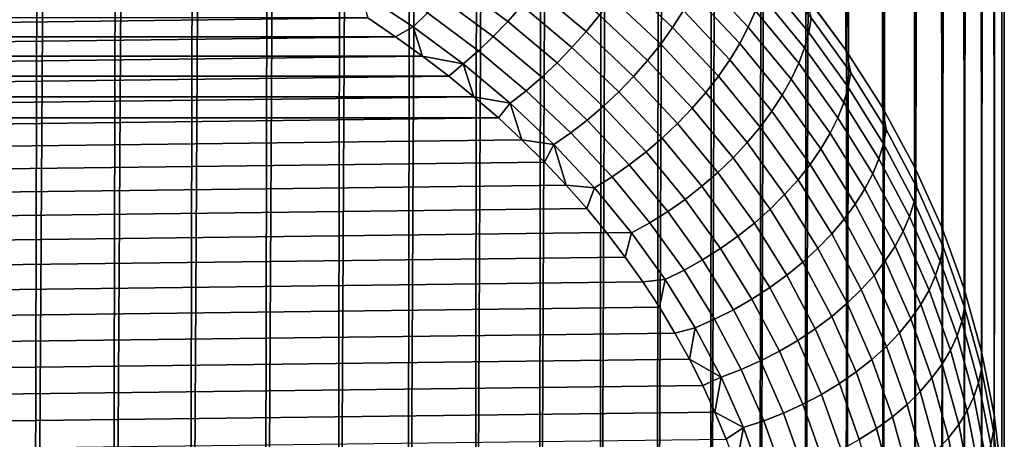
# Model space of a CAD drawing. Header units: metres. Extents: x -32 to 117, y -314 to 32.
# Tile 220 of 256: x 105.57 to 109.85, y -61.91 to -60.09. Entities that reach past the tile are written whole.
import ezdxf

# ---------------------------------------------------------------- set-up
doc = ezdxf.new("R2010")
doc.units = ezdxf.units.M
doc.layers.add('solid_24_501_064_XXX', color=7, linetype='CONTINUOUS')

msp = doc.modelspace()

# ---------------------------------------------------------------- linework, layer by layer
at = {"layer": 'solid_24_501_064_XXX'}
for points in [[(109.109871, -16.475849, 76.112312), (109.021515, -16.342358, 76.195999), (108.97979, -59.975731, 128.305283), (109.157837, -60.21756, 128.102356)], [(109.193382, -16.610485, 76.026428), (109.109871, -16.475849, 76.112312), (109.157837, -60.21756, 128.102356)], [(109.27198, -16.746067, 75.938393), (109.193382, -16.610485, 76.026428), (109.157837, -60.21756, 128.102356), (109.316498, -60.467186, 127.892899)], [(109.34565, -16.882612, 75.848419), (109.27198, -16.746067, 75.938393), (109.316498, -60.467186, 127.892899)], [(109.414337, -17.019903, 75.7565), (109.34565, -16.882612, 75.848419), (109.316498, -60.467186, 127.892899), (109.455193, -60.72369, 127.677666)], [(109.478004, -17.157713, 75.662613), (109.414337, -17.019903, 75.7565), (109.455193, -60.72369, 127.677666)], [(109.536629, -17.295874, 75.566811), (109.478004, -17.157713, 75.662613), (109.455193, -60.72369, 127.677666), (109.573418, -60.986145, 127.457443)], [(109.590187, -17.434345, 75.469299), (109.536629, -17.295874, 75.566811), (109.573418, -60.986145, 127.457443)], [(109.638657, -17.572962, 75.370071), (109.590187, -17.434345, 75.469299), (109.573418, -60.986145, 127.457443), (109.670746, -61.25359, 127.233032)], [(109.682037, -17.71155, 75.269127), (109.638657, -17.572962, 75.370071), (109.670746, -61.25359, 127.233032)], [(109.720314, -17.849985, 75.166534), (109.682037, -17.71155, 75.269127), (109.670746, -61.25359, 127.233032), (109.746811, -61.525047, 127.005249)], [(109.753471, -17.988178, 75.062454), (109.720314, -17.849985, 75.166534), (109.746811, -61.525047, 127.005249)], [(109.781517, -18.125984, 74.95694), (109.753471, -17.988178, 75.062454), (109.746811, -61.525047, 127.005249), (109.801346, -61.799526, 126.774933)], [(109.804436, -18.263254, 74.850044), (109.781517, -18.125984, 74.95694), (109.801346, -61.799526, 126.774933)], [(109.82225, -18.399864, 74.741844), (109.804436, -18.263254, 74.850044), (109.801346, -61.799526, 126.774933), (109.834145, -62.076027, 126.542923)], [(109.834953, -18.535715, 74.632462), (109.82225, -18.399864, 74.741844), (109.834145, -62.076027, 126.542923)], [(109.84256, -18.670692, 74.521996), (109.834953, -18.535715, 74.632462), (109.834145, -62.076027, 126.542923), (109.845093, -62.353542, 126.310059)], [(109.834145, -62.631058, 126.077194), (109.845093, -18.804682, 74.410545), (109.84256, -18.670692, 74.521996), (109.845093, -62.353542, 126.310059)], [(109.84256, -18.937704, 74.297951), (109.845093, -18.804682, 74.410545), (109.834145, -62.631058, 126.077194)], [(109.834953, -19.069925, 74.184212), (109.84256, -18.937704, 74.297951), (109.834145, -62.631058, 126.077194)], [(109.834953, -19.069925, 74.184212), (109.834145, -62.631058, 126.077194), (109.801346, -62.907558, 125.845184), (109.82225, -19.201235, 74.06942)], [(109.804443, -19.331516, 73.953667), (109.82225, -19.201235, 74.06942), (109.801346, -62.907558, 125.845184)], [(109.804443, -19.331516, 73.953667), (109.801346, -62.907558, 125.845184), (109.746811, -63.182037, 125.614868), (109.781517, -19.46063, 73.837044)], [(109.753471, -19.588474, 73.719643), (109.781517, -19.46063, 73.837044), (109.746811, -63.182037, 125.614868)], [(109.753471, -19.588474, 73.719643), (109.746811, -63.182037, 125.614868), (109.670746, -63.453495, 125.387085), (109.720306, -19.714977, 73.601616)], [(109.68203, -19.840059, 73.483093), (109.720306, -19.714977, 73.601616), (109.670746, -63.453495, 125.387085)], [(109.68203, -19.840059, 73.483093), (109.670746, -63.453495, 125.387085), (109.573418, -63.72094, 125.162674), (109.638641, -19.963547, 73.364128)], [(109.590164, -20.085346, 73.244843), (109.638641, -19.963547, 73.364128), (109.573418, -63.72094, 125.162674)], [(109.590164, -20.085346, 73.244843), (109.573418, -63.72094, 125.162674), (109.455193, -63.983395, 124.942451), (109.536606, -20.205433, 73.125397)], [(109.477974, -20.323778, 73.005959), (109.536606, -20.205433, 73.125397), (109.455193, -63.983395, 124.942451)], [(109.477974, -20.323778, 73.005959), (109.455193, -63.983395, 124.942451), (109.316498, -64.239899, 124.727219), (109.414299, -20.440182, 72.886536)], [(109.345604, -20.55455, 72.767288), (109.414299, -20.440182, 72.886536), (109.316498, -64.239899, 124.727219)], [(109.345604, -20.55455, 72.767288), (109.316498, -64.239899, 124.727219), (109.157837, -64.489525, 124.517754), (109.271927, -20.66687, 72.64843)], [(109.193321, -20.777117, 72.53019), (109.271927, -20.66687, 72.64843), (109.157837, -64.489525, 124.517754)], [(109.193321, -20.777117, 72.53019), (109.157837, -64.489525, 124.517754), (108.97979, -64.731354, 124.314835), (109.109802, -20.885078, 72.412506)], [(109.021439, -20.990675, 72.295578), (109.109802, -20.885078, 72.412506), (108.97979, -64.731354, 124.314835)], [(109.021439, -20.990675, 72.295578), (108.97979, -64.731354, 124.314835), (108.783005, -64.964508, 124.119194), (108.928314, -21.093895, 72.179688)], [(108.830513, -21.194714, 72.065102), (108.928314, -21.093895, 72.179688), (108.783005, -64.964508, 124.119194)], [(108.830513, -21.194714, 72.065102), (108.783005, -64.964508, 124.119194), (108.568207, -65.188133, 123.931549), (108.728073, -21.292913, 71.951698)], [(108.621086, -21.388441, 71.839699), (108.728073, -21.292913, 71.951698), (108.568207, -65.188133, 123.931549)], [(108.621086, -21.388441, 71.839699), (108.568207, -65.188133, 123.931549), (108.336174, -65.401421, 123.752586), (108.509697, -21.481302, 71.729454)], [(108.394035, -21.571478, 71.621231), (108.509697, -21.481302, 71.729454), (108.336174, -65.401421, 123.752586)], [(108.394035, -21.571478, 71.621231), (108.336174, -65.401421, 123.752586), (108.087746, -65.603577, 123.582954), (108.274139, -21.658756, 71.514862)], [(108.150146, -21.743107, 71.410591), (108.274139, -21.658756, 71.514862), (108.087746, -65.603577, 123.582954)], [(108.150146, -21.743107, 71.410591), (108.087746, -65.603577, 123.582954), (107.823845, -65.793884, 123.423271), (108.022255, -21.824558, 71.308792)], [(107.890633, -21.903099, 71.209717), (108.022255, -21.824558, 71.308792), (107.823845, -65.793884, 123.423271)], [(107.890633, -21.903099, 71.209717), (107.823845, -65.793884, 123.423271), (107.545425, -65.971634, 123.274117), (107.755325, -21.978531, 71.113159)], [(107.616516, -22.050858, 71.019386), (107.755325, -21.978531, 71.113159), (107.545425, -65.971634, 123.274117)], [(107.616516, -22.050858, 71.019386), (107.545425, -65.971634, 123.274117), (107.253502, -66.136185, 123.136047), (107.474434, -22.120129, 70.928719)], [(107.329262, -22.186356, 70.841377), (107.474434, -22.120129, 70.928719), (107.253502, -66.136185, 123.136047)], [(107.329262, -22.186356, 70.841377), (107.253502, -66.136185, 123.136047), (106.949142, -66.286926, 123.009552), (107.181061, -22.249352, 70.757172)], [(107.030045, -22.309153, 70.676331), (107.181061, -22.249352, 70.757172), (106.949142, -66.286926, 123.009552)], [(107.030045, -22.309153, 70.676331), (106.949142, -66.286926, 123.009552), (106.633461, -66.423325, 122.895111), (106.876427, -22.365835, 70.599129)], [(106.720428, -22.419413, 70.525726), (106.876427, -22.365835, 70.599129), (106.633461, -66.423325, 122.895111)], [(106.720428, -22.419413, 70.525726), (106.633461, -66.423325, 122.895111), (106.307602, -66.544868, 122.793121), (106.562141, -22.46973, 70.455963)], [(106.401726, -22.516853, 70.390007), (106.562141, -22.46973, 70.455963), (106.307602, -66.544868, 122.793121)], [(106.401726, -22.516853, 70.390007), (106.307602, -66.544868, 122.793121), (105.972755, -66.651115, 122.703964), (106.23938, -22.560875, 70.328064)], [(106.075272, -22.601809, 70.27021), (106.23938, -22.560875, 70.328064), (105.972755, -66.651115, 122.703964)], [(106.075272, -22.601809, 70.27021), (105.972755, -66.651115, 122.703964), (105.63015, -66.741684, 122.627968), (105.909554, -22.639534, 70.216347)], [(105.742355, -22.674126, 70.16658), (105.63015, -66.741684, 122.627968), (105.281021, -66.816246, 122.565407), (105.573822, -22.705671, 70.121056)], [(105.742355, -22.674126, 70.16658), (105.909554, -22.639534, 70.216347), (105.63015, -66.741684, 122.627968)], [(108.530754, -59.900063, 128.95108), (108.734436, -60.117516, 128.768616), (108.765434, -60.047161, 128.717239), (108.560463, -59.828331, 128.900864)], [(107.463142, -59.923523, 129.566864), (107.691078, -60.093033, 129.424622), (107.751793, -60.023933, 129.433975), (107.520256, -59.851746, 129.578461)], [(107.809784, -59.951939, 129.43576), (108.03083, -60.137039, 129.280441), (108.088646, -60.065327, 129.272491), (107.864548, -59.87767, 129.429947)], [(108.192123, -59.917084, 129.234558), (108.406418, -60.119396, 129.064804), (108.453407, -60.046223, 129.033386), (108.2369, -59.841824, 129.204895)], [(108.807388, -59.911316, 128.599319), (108.996681, -60.141006, 128.406586), (109.007683, -60.077168, 128.340607), (108.817986, -59.846989, 128.533752)], [(107.052795, -59.965347, 129.613998), (107.281357, -60.116234, 129.487381), (107.343178, -60.056332, 129.521133), (107.110504, -59.902733, 129.650024)], [(107.403946, -59.991913, 129.547699), (107.628151, -60.158649, 129.407791), (107.691078, -60.093033, 129.424622), (107.463142, -59.923523, 129.566864)], [(108.142563, -59.991798, 129.257156), (108.354416, -60.191803, 129.089325), (108.406418, -60.119396, 129.064804), (108.192123, -59.917084, 129.234558)], [(108.494972, -59.9729, 128.995377), (108.69709, -60.188694, 128.814301), (108.734436, -60.117516, 128.768616), (108.530754, -59.900063, 128.95108)], [(108.789818, -59.978233, 128.66066), (108.978439, -60.207111, 128.468597), (108.996681, -60.141006, 128.406586), (108.807388, -59.911316, 128.599319)], [(107.281357, -60.116234, 129.487381), (107.052795, -59.965347, 129.613998), (107.083824, -60.078259, 129.524658), (107.204262, -60.159306, 129.45665)], [(107.751793, -60.023933, 129.433975), (107.969612, -60.206326, 129.28093), (108.03083, -60.137039, 129.280441), (107.809784, -59.951939, 129.43576)], [(107.343178, -60.056332, 129.521133), (107.56356, -60.220222, 129.383621), (107.628151, -60.158649, 129.407791), (107.403946, -59.991913, 129.547699)], [(108.088646, -60.065327, 129.272491), (108.297844, -60.262821, 129.106766), (108.354416, -60.191803, 129.089325), (108.142563, -59.991798, 129.257156)], [(108.453407, -60.046223, 129.033386), (108.653725, -60.260086, 128.853943), (108.69709, -60.188694, 128.814301), (108.494972, -59.9729, 128.995377)], [(108.765434, -60.047161, 128.717239), (108.953125, -60.27491, 128.526138), (108.978439, -60.207111, 128.468597), (108.789818, -59.978233, 128.66066)], [(109.179237, -60.315556, 128.140579), (109.157837, -60.21756, 128.102356), (108.97979, -59.975731, 128.305283), (109.007683, -60.077168, 128.340607)], [(107.691078, -60.093033, 129.424622), (107.90551, -60.272591, 129.273956), (107.969612, -60.206326, 129.28093), (107.751793, -60.023933, 129.433975)], [(108.406418, -60.119396, 129.064804), (108.604698, -60.331081, 128.887177), (108.653725, -60.260086, 128.853943), (108.453407, -60.046223, 129.033386)], [(108.734436, -60.117516, 128.768616), (108.920944, -60.34383, 128.578705), (108.953125, -60.27491, 128.526138), (108.765434, -60.047161, 128.717239)], [(107.083824, -60.078259, 129.524658), (100.606377, -60.078247, 129.524658), (100.485939, -60.159294, 129.456665)], [(107.204262, -60.159306, 129.45665), (107.083824, -60.078259, 129.524658), (100.485939, -60.159294, 129.456665)], [(107.281357, -60.116234, 129.487381), (107.497841, -60.277225, 129.352295), (107.56356, -60.220222, 129.383621), (107.343178, -60.056332, 129.521133)], [(107.628151, -60.158649, 129.407791), (107.839073, -60.33527, 129.259598), (107.90551, -60.272591, 129.273956), (107.691078, -60.093033, 129.424622)], [(108.03083, -60.137039, 129.280441), (108.237175, -60.331844, 129.116974), (108.297844, -60.262821, 129.106766), (108.088646, -60.065327, 129.272491)], [(108.996681, -60.141006, 128.406586), (109.16787, -60.378883, 128.206985), (109.179237, -60.315556, 128.140579), (109.007683, -60.077168, 128.340607)], [(107.281357, -60.116234, 129.487381), (107.204262, -60.159306, 129.45665), (107.321396, -60.243355, 129.386124)], [(107.281357, -60.116234, 129.487381), (107.321396, -60.243355, 129.386124), (107.497841, -60.277225, 129.352295)], [(107.969612, -60.206326, 129.28093), (108.172935, -60.398281, 129.119858), (108.237175, -60.331844, 129.116974), (108.03083, -60.137039, 129.280441)], [(108.354416, -60.191803, 129.089325), (108.55043, -60.401073, 128.913727), (108.604698, -60.331081, 128.887177), (108.406418, -60.119396, 129.064804)], [(108.69709, -60.188694, 128.814301), (108.882172, -60.413277, 128.625854), (108.920944, -60.34383, 128.578705), (108.734436, -60.117516, 128.768616)], [(107.204262, -60.159306, 129.45665), (100.485939, -60.159294, 129.456665), (100.368805, -60.243343, 129.386139)], [(107.321396, -60.243355, 129.386124), (107.204262, -60.159306, 129.45665), (100.368805, -60.243343, 129.386139)], [(107.56356, -60.220222, 129.383621), (107.770874, -60.393829, 129.237946), (107.839073, -60.33527, 129.259598), (107.628151, -60.158649, 129.407791)], [(108.978439, -60.207111, 128.468597), (109.149025, -60.444145, 128.269699), (109.16787, -60.378883, 128.206985), (108.996681, -60.141006, 128.406586)], [(107.497841, -60.277225, 129.352295), (107.7015, -60.447762, 129.209198), (107.770874, -60.393829, 129.237946), (107.56356, -60.220222, 129.383621)], [(107.90551, -60.272591, 129.273956), (108.105675, -60.461563, 129.115387), (108.172935, -60.398281, 129.119858), (107.969612, -60.206326, 129.28093)], [(108.297844, -60.262821, 129.106766), (108.491394, -60.469467, 128.93338), (108.55043, -60.401073, 128.913727), (108.354416, -60.191803, 129.089325)], [(108.653725, -60.260086, 128.853943), (108.837151, -60.482662, 128.667175), (108.882172, -60.413277, 128.625854), (108.69709, -60.188694, 128.814301)], [(108.953125, -60.27491, 128.526138), (109.122871, -60.510777, 128.328232), (109.149025, -60.444145, 128.269699), (108.978439, -60.207111, 128.468597)], [(109.332062, -60.561306, 127.934372), (109.316498, -60.467186, 127.892899), (109.157837, -60.21756, 128.102356), (109.179237, -60.315556, 128.140579)], [(107.321396, -60.243355, 129.386124), (100.368805, -60.243343, 129.386139), (100.255341, -60.330139, 129.313309)], [(107.43486, -60.330151, 129.313293), (107.321396, -60.243355, 129.386124), (100.255341, -60.330139, 129.313309)], [(107.497841, -60.277225, 129.352295), (107.321396, -60.243355, 129.386124), (107.43486, -60.330151, 129.313293)], [(108.237175, -60.331844, 129.116974), (108.428093, -60.535671, 128.945938), (108.491394, -60.469467, 128.93338), (108.297844, -60.262821, 129.106766)], [(108.604698, -60.331081, 128.887177), (108.786255, -60.551388, 128.702316), (108.837151, -60.482662, 128.667175), (108.653725, -60.260086, 128.853943)], [(107.497841, -60.277225, 129.352295), (107.43486, -60.330151, 129.313293), (107.544411, -60.419529, 129.238297)], [(107.497841, -60.277225, 129.352295), (107.544411, -60.419529, 129.238297), (107.7015, -60.447762, 129.209198)], [(107.839073, -60.33527, 129.259598), (108.035965, -60.521152, 129.103622), (108.105675, -60.461563, 129.115387), (107.90551, -60.272591, 129.273956)], [(108.920944, -60.34383, 128.578705), (109.089615, -60.578209, 128.382034), (109.122871, -60.510777, 128.328232), (108.953125, -60.27491, 128.526138)], [(107.43486, -60.330151, 129.313293), (100.255341, -60.330139, 129.313309), (100.14579, -60.419518, 129.238312)], [(107.544411, -60.419529, 129.238297), (107.43486, -60.330151, 129.313293), (100.14579, -60.419518, 129.238312)], [(107.770874, -60.393829, 129.237946), (107.964409, -60.576534, 129.084641), (108.035965, -60.521152, 129.103622), (107.839073, -60.33527, 129.259598)], [(108.172935, -60.398281, 129.119858), (108.361061, -60.599129, 128.951324), (108.428093, -60.535671, 128.945938), (108.237175, -60.331844, 129.116974)], [(108.55043, -60.401073, 128.913727), (108.729919, -60.61887, 128.730972), (108.786255, -60.551388, 128.702316), (108.604698, -60.331081, 128.887177)], [(108.882172, -60.413277, 128.625854), (109.049561, -60.645866, 128.430695), (109.089615, -60.578209, 128.382034), (108.920944, -60.34383, 128.578705)], [(109.16787, -60.378883, 128.206985), (109.320366, -60.624115, 128.001205), (109.332062, -60.561306, 127.934372), (109.179237, -60.315556, 128.140579)], [(107.7015, -60.447762, 129.209198), (107.891609, -60.627243, 129.058594), (107.964409, -60.576534, 129.084641), (107.770874, -60.393829, 129.237946)], [(109.149025, -60.444145, 128.269699), (109.300987, -60.688507, 128.064667), (109.320366, -60.624115, 128.001205), (109.16787, -60.378883, 128.206985)], [(107.544411, -60.419529, 129.238297), (100.14579, -60.419518, 129.238312), (100.039818, -60.511742, 129.160919)], [(107.650375, -60.511753, 129.160904), (107.544411, -60.419529, 129.238297), (100.039818, -60.511742, 129.160919)], [(107.7015, -60.447762, 129.209198), (107.544411, -60.419529, 129.238297), (107.650375, -60.511753, 129.160904)], [(108.105675, -60.461563, 129.115387), (108.290878, -60.65929, 128.949478), (108.361061, -60.599129, 128.951324), (108.172935, -60.398281, 129.119858)], [(108.491394, -60.469467, 128.93338), (108.668633, -60.684532, 128.752914), (108.729919, -60.61887, 128.730972), (108.55043, -60.401073, 128.913727)], [(108.837151, -60.482662, 128.667175), (109.003044, -60.713173, 128.473755), (109.049561, -60.645866, 128.430695), (108.882172, -60.413277, 128.625854)], [(107.7015, -60.447762, 129.209198), (107.650375, -60.511753, 129.160904), (107.752541, -60.606617, 129.081314)], [(107.7015, -60.447762, 129.209198), (107.752541, -60.606617, 129.081314), (107.891609, -60.627243, 129.058594)], [(108.035965, -60.521152, 129.103622), (108.21814, -60.715641, 128.940414), (108.290878, -60.65929, 128.949478), (108.105675, -60.461563, 129.115387)], [(108.428093, -60.535671, 128.945938), (108.602913, -60.747807, 128.767944), (108.668633, -60.684532, 128.752914), (108.491394, -60.469467, 128.93338)], [(109.122871, -60.510777, 128.328232), (109.274078, -60.753933, 128.124191), (109.300987, -60.688507, 128.064667), (109.149025, -60.444145, 128.269699)], [(109.465607, -60.81356, 127.722702), (109.455193, -60.72369, 127.677666), (109.316498, -60.467186, 127.892899), (109.332062, -60.561306, 127.934372)], [(107.650375, -60.511753, 129.160904), (99.937653, -60.606606, 129.081314), (99.8396, -60.703819, 128.999741), (107.752541, -60.606617, 129.081314)], [(107.650375, -60.511753, 129.160904), (100.039818, -60.511742, 129.160919), (99.937653, -60.606606, 129.081314)], [(107.964409, -60.576534, 129.084641), (108.143471, -60.767704, 128.924225), (108.21814, -60.715641, 128.940414), (108.035965, -60.521152, 129.103622)], [(108.786255, -60.551388, 128.702316), (108.950455, -60.779549, 128.510864), (109.003044, -60.713173, 128.473755), (108.837151, -60.482662, 128.667175)], [(109.089615, -60.578209, 128.382034), (109.239876, -60.819832, 128.179291), (109.274078, -60.753933, 128.124191), (109.122871, -60.510777, 128.328232)], [(108.361061, -60.599129, 128.951324), (108.533325, -60.808159, 128.775925), (108.602913, -60.747807, 128.767944), (108.428093, -60.535671, 128.945938)], [(108.729919, -60.61887, 128.730972), (108.89225, -60.844429, 128.541718), (108.950455, -60.779549, 128.510864), (108.786255, -60.551388, 128.702316)], [(109.320366, -60.624115, 128.001205), (109.453629, -60.875832, 127.789993), (109.465607, -60.81356, 127.722702), (109.332062, -60.561306, 127.934372)], [(107.752541, -60.606617, 129.081314), (99.8396, -60.703819, 128.999741), (99.74585, -60.80323, 128.916336), (107.850594, -60.703827, 128.999741)], [(107.891609, -60.627243, 129.058594), (107.752541, -60.606617, 129.081314), (107.850594, -60.703827, 128.999741)], [(107.891609, -60.627243, 129.058594), (108.067505, -60.815033, 128.901031), (108.143471, -60.767704, 128.924225), (107.964409, -60.576534, 129.084641)], [(108.290878, -60.65929, 128.949478), (108.460464, -60.865074, 128.77681), (108.533325, -60.808159, 128.775925), (108.361061, -60.599129, 128.951324)], [(109.049561, -60.645866, 128.430695), (109.198669, -60.885647, 128.229492), (109.239876, -60.819832, 128.179291), (109.089615, -60.578209, 128.382034)], [(107.891609, -60.627243, 129.058594), (107.850594, -60.703827, 128.999741), (107.944344, -60.803242, 128.916321)], [(107.891609, -60.627243, 129.058594), (107.944344, -60.803242, 128.916321), (108.067505, -60.815033, 128.901031)], [(108.668633, -60.684532, 128.752914), (108.828926, -60.907261, 128.566025), (108.89225, -60.844429, 128.541718), (108.729919, -60.61887, 128.730972)], [(109.003044, -60.713173, 128.473755), (109.150818, -60.950806, 128.274353), (109.198669, -60.885647, 128.229492), (109.049561, -60.645866, 128.430695)], [(109.300987, -60.688507, 128.064667), (109.433777, -60.939331, 127.854195), (109.453629, -60.875832, 127.789993), (109.320366, -60.624115, 128.001205)], [(108.21814, -60.715641, 128.940414), (108.384949, -60.918056, 128.770569), (108.460464, -60.865074, 128.77681), (108.290878, -60.65929, 128.949478)], [(108.602913, -60.747807, 128.767944), (108.761024, -60.967503, 128.583603), (108.828926, -60.907261, 128.566025), (108.668633, -60.684532, 128.752914)], [(109.274078, -60.753933, 128.124191), (109.406212, -61.003521, 127.914764), (109.433777, -60.939331, 127.854195), (109.300987, -60.688507, 128.064667)], [(107.850594, -60.703827, 128.999741), (99.74585, -60.80323, 128.916336), (99.656113, -60.905125, 128.830826), (107.944344, -60.803242, 128.916321)], [(108.143471, -60.767704, 128.924225), (108.307434, -60.966663, 128.757278), (108.384949, -60.918056, 128.770569), (108.21814, -60.715641, 128.940414)], [(108.950455, -60.779549, 128.510864), (109.096718, -61.014763, 128.313507), (109.150818, -60.950806, 128.274353), (109.003044, -60.713173, 128.473755)], [(109.579414, -61.071434, 127.506325), (109.573418, -60.986145, 127.457443), (109.455193, -60.72369, 127.677666), (109.465607, -60.81356, 127.722702)], [(108.067505, -60.815033, 128.901031), (108.228569, -61.010475, 128.73703), (108.307434, -60.966663, 128.757278), (108.143471, -60.767704, 128.924225)], [(108.533325, -60.808159, 128.775925), (108.689125, -61.024643, 128.594284), (108.761024, -60.967503, 128.583603), (108.602913, -60.747807, 128.767944)], [(108.89225, -60.844429, 128.541718), (109.03685, -61.076962, 128.346588), (109.096718, -61.014763, 128.313507), (108.950455, -60.779549, 128.510864)], [(109.239876, -60.819832, 128.179291), (109.371178, -61.067852, 127.971184), (109.406212, -61.003521, 127.914764), (109.274078, -60.753933, 128.124191)], [(107.944344, -60.803242, 128.916321), (99.656113, -60.905125, 128.830826), (99.57061, -61.009251, 128.743454), (108.034073, -60.905136, 128.830826)], [(108.067505, -60.815033, 128.901031), (107.944344, -60.803242, 128.916321), (108.034073, -60.905136, 128.830826)], [(108.228569, -61.010475, 128.73703), (108.067505, -60.815033, 128.901031), (108.034073, -60.905136, 128.830826), (108.119583, -61.009258, 128.743454)], [(108.460464, -60.865074, 128.77681), (108.613838, -61.07819, 128.597977), (108.689125, -61.024643, 128.594284), (108.533325, -60.808159, 128.775925)], [(109.198669, -60.885647, 128.229492), (109.328972, -61.131767, 128.022964), (109.371178, -61.067852, 127.971184), (109.239876, -60.819832, 128.179291)], [(109.453629, -60.875832, 127.789993), (109.5672, -61.133156, 127.574074), (109.579414, -61.071434, 127.506325), (109.465607, -60.81356, 127.722702)], [(108.384949, -60.918056, 128.770569), (108.535812, -61.127689, 128.594681), (108.613838, -61.07819, 128.597977), (108.460464, -60.865074, 128.77681)], [(108.828926, -60.907261, 128.566025), (108.97171, -61.136871, 128.373352), (109.03685, -61.076962, 128.346588), (108.89225, -60.844429, 128.541718)], [(108.034073, -60.905136, 128.830826), (99.57061, -61.009251, 128.743454), (99.489601, -61.11528, 128.654495), (108.119583, -61.009258, 128.743454)], [(108.761024, -60.967503, 128.583603), (108.901863, -61.193985, 128.393555), (108.97171, -61.136871, 128.373352), (108.828926, -60.907261, 128.566025)], [(109.150818, -60.950806, 128.274353), (109.279953, -61.194733, 128.069672), (109.328972, -61.131767, 128.022964), (109.198669, -60.885647, 128.229492)], [(109.433777, -60.939331, 127.854195), (109.546936, -61.195744, 127.639038), (109.5672, -61.133156, 127.574074), (109.453629, -60.875832, 127.789993)], [(108.307434, -60.966663, 128.757278), (108.455719, -61.172714, 128.584381), (108.535812, -61.127689, 128.594681), (108.384949, -60.918056, 128.770569)], [(109.406212, -61.003521, 127.914764), (109.518814, -61.258671, 127.700668), (109.546936, -61.195744, 127.639038), (109.433777, -60.939331, 127.854195)], [(108.228569, -61.010475, 128.73703), (108.374237, -61.212887, 128.567184), (108.455719, -61.172714, 128.584381), (108.307434, -60.966663, 128.757278)], [(108.689125, -61.024643, 128.594284), (108.827904, -61.247814, 128.407013), (108.901863, -61.193985, 128.393555), (108.761024, -60.967503, 128.583603)], [(109.096718, -61.014763, 128.313507), (109.224541, -61.256199, 128.110916), (109.279953, -61.194733, 128.069672), (109.150818, -60.950806, 128.274353)], [(109.67308, -61.334019, 127.285988), (109.670746, -61.25359, 127.233032), (109.573418, -60.986145, 127.457443), (109.579414, -61.071434, 127.506325)], [(108.119583, -61.009258, 128.743454), (99.489601, -61.11528, 128.654495), (99.4132, -61.223099, 128.564026), (108.200592, -61.115288, 128.65448)], [(108.228569, -61.010475, 128.73703), (108.119583, -61.009258, 128.743454), (108.200592, -61.115288, 128.65448)], [(108.374237, -61.212887, 128.567184), (108.228569, -61.010475, 128.73703), (108.200592, -61.115288, 128.65448), (108.276985, -61.223106, 128.564011)], [(108.613838, -61.07819, 128.597977), (108.750465, -61.297894, 128.413635), (108.827904, -61.247814, 128.407013), (108.689125, -61.024643, 128.594284)], [(109.03685, -61.076962, 128.346588), (109.163216, -61.315643, 128.146317), (109.224541, -61.256199, 128.110916), (109.096718, -61.014763, 128.313507)], [(109.371178, -61.067852, 127.971184), (109.48307, -61.321392, 127.758438), (109.518814, -61.258671, 127.700668), (109.406212, -61.003521, 127.914764)], [(108.535812, -61.127689, 128.594681), (108.670204, -61.343796, 128.41333), (108.750465, -61.297894, 128.413635), (108.613838, -61.07819, 128.597977)], [(108.97171, -61.136871, 128.373352), (109.096489, -61.372562, 128.175583), (109.163216, -61.315643, 128.146317), (109.03685, -61.076962, 128.346588)], [(109.328972, -61.131767, 128.022964), (109.44001, -61.383373, 127.811852), (109.48307, -61.321392, 127.758438), (109.371178, -61.067852, 127.971184)], [(109.5672, -61.133156, 127.574074), (109.66066, -61.39518, 127.354202), (109.67308, -61.334019, 127.285988), (109.579414, -61.071434, 127.506325)], [(108.200592, -61.115288, 128.65448), (99.4132, -61.223099, 128.564026), (99.341202, -61.332993, 128.471802), (108.276985, -61.223106, 128.564011)], [(108.455719, -61.172714, 128.584381), (108.587814, -61.385136, 128.406143), (108.670204, -61.343796, 128.41333), (108.535812, -61.127689, 128.594681)], [(108.901863, -61.193985, 128.393555), (109.02494, -61.426464, 128.198486), (109.096489, -61.372562, 128.175583), (108.97171, -61.136871, 128.373352)], [(109.279953, -61.194733, 128.069672), (109.389999, -61.444084, 127.860443), (109.44001, -61.383373, 127.811852), (109.328972, -61.131767, 128.022964)], [(109.546936, -61.195744, 127.639038), (109.640076, -61.456844, 127.419952), (109.66066, -61.39518, 127.354202), (109.5672, -61.133156, 127.574074)], [(108.374237, -61.212887, 128.567184), (108.503998, -61.421551, 128.39209), (108.587814, -61.385136, 128.406143), (108.455719, -61.172714, 128.584381)], [(108.827904, -61.247814, 128.407013), (108.949181, -61.476891, 128.214798), (109.02494, -61.426464, 128.198486), (108.901863, -61.193985, 128.393555)], [(109.224541, -61.256199, 128.110916), (109.333466, -61.50301, 127.903809), (109.389999, -61.444084, 127.860443), (109.279953, -61.194733, 128.069672)], [(109.518814, -61.258671, 127.700668), (109.611496, -61.518478, 127.482666), (109.640076, -61.456844, 127.419952), (109.546936, -61.195744, 127.639038)], [(108.276985, -61.223106, 128.564011), (99.341202, -61.332993, 128.471802), (99.273781, -61.44466, 128.378113), (108.348984, -61.333, 128.471802)], [(108.374237, -61.212887, 128.567184), (108.276985, -61.223106, 128.564011), (108.348984, -61.333, 128.471802)], [(108.503998, -61.421551, 128.39209), (108.374237, -61.212887, 128.567184), (108.348984, -61.333, 128.471802), (108.416405, -61.444668, 128.378098)], [(108.750465, -61.297894, 128.413635), (108.869858, -61.523411, 128.224396), (108.949181, -61.476891, 128.214798), (108.827904, -61.247814, 128.407013)], [(109.163216, -61.315643, 128.146317), (109.270897, -61.559643, 127.941574), (109.333466, -61.50301, 127.903809), (109.224541, -61.256199, 128.110916)], [(109.48307, -61.321392, 127.758438), (109.575165, -61.579563, 127.541801), (109.611496, -61.518478, 127.482666), (109.518814, -61.258671, 127.700668)], [(109.746277, -61.600395, 127.062469), (109.746811, -61.525047, 127.005249), (109.670746, -61.25359, 127.233032), (109.67308, -61.334019, 127.285988)], [(108.348984, -61.333, 128.471802), (99.273781, -61.44466, 128.378113), (99.211151, -61.557762, 128.283203), (108.416405, -61.444668, 128.378098)], [(108.670204, -61.343796, 128.41333), (108.787643, -61.565624, 128.227203), (108.869858, -61.523411, 128.224396), (108.750465, -61.297894, 128.413635)], [(109.096489, -61.372562, 128.175583), (109.20282, -61.613499, 127.973419), (109.270897, -61.559643, 127.941574), (109.163216, -61.315643, 128.146317)], [(109.44001, -61.383373, 127.811852), (109.531403, -61.639576, 127.59687), (109.575165, -61.579563, 127.541801), (109.48307, -61.321392, 127.758438)], [(109.66066, -61.39518, 127.354202), (109.733696, -61.660988, 127.131165), (109.746277, -61.600395, 127.062469), (109.67308, -61.334019, 127.285988)], [(108.587814, -61.385136, 128.406143), (108.703247, -61.603172, 128.223175), (108.787643, -61.565624, 128.227203), (108.670204, -61.343796, 128.41333)], [(109.02494, -61.426464, 128.198486), (109.129822, -61.66412, 127.999069), (109.20282, -61.613499, 127.973419), (109.096489, -61.372562, 128.175583)], [(108.503998, -61.421551, 128.39209), (108.617393, -61.635738, 128.212372), (108.703247, -61.603172, 128.223175), (108.587814, -61.385136, 128.406143)], [(109.389999, -61.444084, 127.860443), (109.480576, -61.697998, 127.647385), (109.531403, -61.639576, 127.59687), (109.44001, -61.383373, 127.811852)], [(109.640076, -61.456844, 127.419952), (109.712852, -61.72171, 127.197701), (109.733696, -61.660988, 127.131165), (109.66066, -61.39518, 127.354202)], [(108.416405, -61.444668, 128.378098), (99.211151, -61.557762, 128.283203), (99.153381, -61.672222, 128.187164), (108.479034, -61.55777, 128.283203)], [(108.503998, -61.421551, 128.39209), (108.416405, -61.444668, 128.378098), (108.479034, -61.55777, 128.283203)], [(108.503998, -61.421551, 128.39209), (108.479034, -61.55777, 128.283203), (108.617393, -61.635738, 128.212372)], [(108.949181, -61.476891, 128.214798), (109.052528, -61.711071, 128.018295), (109.129822, -61.66412, 127.999069), (109.02494, -61.426464, 128.198486)], [(109.333466, -61.50301, 127.903809), (109.423119, -61.754333, 127.692924), (109.480576, -61.697998, 127.647385), (109.389999, -61.444084, 127.860443)], [(109.611496, -61.518478, 127.482666), (109.683914, -61.78204, 127.261513), (109.712852, -61.72171, 127.197701), (109.640076, -61.456844, 127.419952)], [(108.869858, -61.523411, 128.224396), (108.971596, -61.753948, 128.03096), (109.052528, -61.711071, 128.018295), (108.949181, -61.476891, 128.214798)], [(109.270897, -61.559643, 127.941574), (109.35952, -61.808102, 127.733093), (109.423119, -61.754333, 127.692924), (109.333466, -61.50301, 127.903809)], [(108.787643, -61.565624, 128.227203), (108.887726, -61.792393, 128.036926), (108.971596, -61.753948, 128.03096), (108.869858, -61.523411, 128.224396)], [(109.575165, -61.579563, 127.541801), (109.647133, -61.841465, 127.322044), (109.683914, -61.78204, 127.261513), (109.611496, -61.518478, 127.482666)], [(109.798744, -61.869621, 126.836563), (109.801346, -61.799526, 126.774933), (109.746811, -61.525047, 127.005249), (109.746277, -61.600395, 127.062469)], [(108.479034, -61.55777, 128.283203), (99.153381, -61.672222, 128.187164), (99.100311, -61.788311, 128.089752), (108.536804, -61.67223, 128.187149)], [(108.617393, -61.635738, 128.212372), (108.479034, -61.55777, 128.283203), (108.536804, -61.67223, 128.187149)], [(108.703247, -61.603172, 128.223175), (108.80162, -61.826069, 128.036148), (108.887726, -61.792393, 128.036926), (108.787643, -61.565624, 128.227203)], [(109.20282, -61.613499, 127.973419), (109.290337, -61.858841, 127.767555), (109.35952, -61.808102, 127.733093), (109.270897, -61.559643, 127.941574)], [(109.531403, -61.639576, 127.59687), (109.602814, -61.899475, 127.378792), (109.647133, -61.841465, 127.322044), (109.575165, -61.579563, 127.541801)], [(108.617393, -61.635738, 128.212372), (108.71402, -61.854694, 128.028641), (108.80162, -61.826069, 128.036148), (108.703247, -61.603172, 128.223175)], [(109.129822, -61.66412, 127.999069), (109.216148, -61.906116, 127.796005), (109.290337, -61.858841, 127.767555), (109.20282, -61.613499, 127.973419)], [(109.733696, -61.660988, 127.131165), (109.786057, -61.929642, 126.905739), (109.798744, -61.869621, 126.836563), (109.746277, -61.600395, 127.062469)], [(108.536804, -61.67223, 128.187149), (99.100311, -61.788311, 128.089752), (99.052094, -61.905693, 127.991257), (108.589874, -61.788315, 128.089752)], [(108.617393, -61.635738, 128.212372), (108.536804, -61.67223, 128.187149), (108.589874, -61.788315, 128.089752)], [(108.617393, -61.635738, 128.212372), (108.589874, -61.788315, 128.089752), (108.71402, -61.854694, 128.028641)], [(109.052528, -61.711071, 128.018295), (109.137589, -61.949528, 127.818207), (109.216148, -61.906116, 127.796005), (109.129822, -61.66412, 127.999069)], [(109.480576, -61.697998, 127.647385), (109.551346, -61.955574, 127.431252), (109.602814, -61.899475, 127.378792), (109.531403, -61.639576, 127.59687)], [(109.712852, -61.72171, 127.197701), (109.765022, -61.98941, 126.973076), (109.786057, -61.929642, 126.905739), (109.733696, -61.660988, 127.131165)], [(108.971596, -61.753948, 128.03096), (109.055336, -61.988701, 127.833977), (109.137589, -61.949528, 127.818207), (109.052528, -61.711071, 128.018295)], [(109.423119, -61.754333, 127.692924), (109.493172, -62.009281, 127.478996), (109.551346, -61.955574, 127.431252), (109.480576, -61.697998, 127.647385)], [(108.887726, -61.792393, 128.036926), (108.970093, -62.023304, 127.843163), (109.055336, -61.988701, 127.833977), (108.971596, -61.753948, 128.03096)], [(109.35952, -61.808102, 127.733093), (109.42878, -62.060143, 127.521606), (109.493172, -62.009281, 127.478996), (109.423119, -61.754333, 127.692924)], [(109.683914, -61.78204, 127.261513), (109.735825, -62.048424, 127.037987), (109.765022, -61.98941, 126.973076), (109.712852, -61.72171, 127.197701)], [(108.589874, -61.788315, 128.089752), (99.052094, -61.905693, 127.991257), (99.008881, -62.024006, 127.891983), (108.638084, -61.905697, 127.991249)], [(108.71402, -61.854694, 128.028641), (108.589874, -61.788315, 128.089752), (108.638084, -61.905697, 127.991249)], [(108.80162, -61.826069, 128.036148), (108.882576, -62.05304, 127.845703), (108.970093, -62.023304, 127.843163), (108.887726, -61.792393, 128.036926)], [(109.647133, -61.841465, 127.322044), (109.698715, -62.106167, 127.09993), (109.735825, -62.048424, 127.037987), (109.683914, -61.78204, 127.261513)], [(109.830292, -62.140759, 126.609055), (109.834145, -62.076027, 126.542923), (109.801346, -61.799526, 126.774933), (109.798744, -61.869621, 126.836563)], [(108.71402, -61.854694, 128.028641), (108.793549, -62.077648, 127.84156), (108.882576, -62.05304, 127.845703), (108.80162, -61.826069, 128.036148)], [(109.290337, -61.858841, 127.767555), (109.358719, -62.107719, 127.558716), (109.42878, -62.060143, 127.521606), (109.35952, -61.808102, 127.733093)], [(109.602814, -61.899475, 127.378792), (109.654007, -62.162155, 127.158371), (109.698715, -62.106167, 127.09993), (109.647133, -61.841465, 127.322044)], [(108.71402, -61.854694, 128.028641), (108.638084, -61.905697, 127.991249), (108.681305, -62.02401, 127.891975)], [(108.71402, -61.854694, 128.028641), (108.681305, -62.02401, 127.891975), (108.793549, -62.077648, 127.84156)], [(109.216148, -61.906116, 127.796005), (109.2836, -62.151608, 127.590019), (109.358719, -62.107719, 127.558716), (109.290337, -61.858841, 127.767555)], [(109.786057, -61.929642, 126.905739), (109.817543, -62.200199, 126.678711), (109.830292, -62.140759, 126.609055), (109.798744, -61.869621, 126.836563)], [(109.551346, -61.955574, 127.431252), (109.602081, -62.215908, 127.212807), (109.654007, -62.162155, 127.158371), (109.602814, -61.899475, 127.378792)]]:
    msp.add_3dface(points, dxfattribs=at)

doc.saveas('drawing.dxf')
